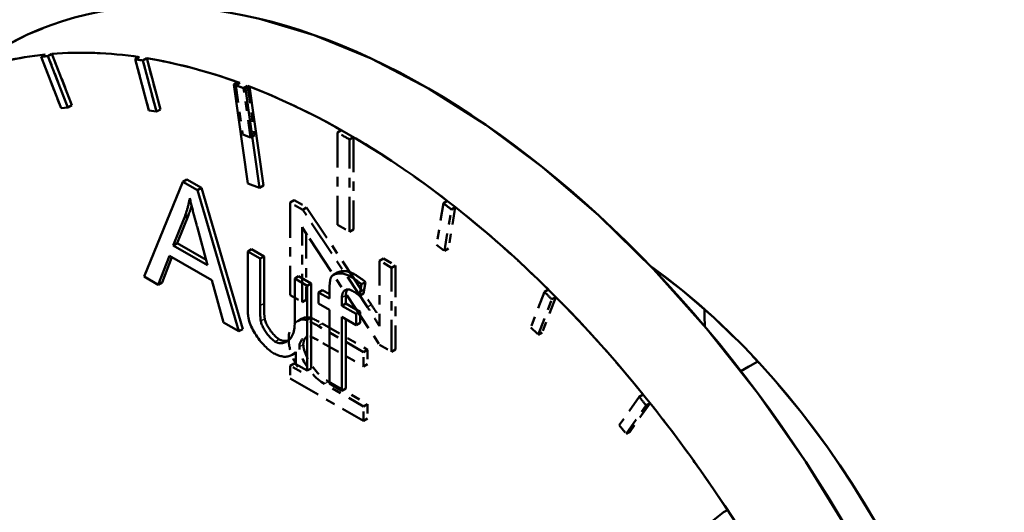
# Model space of a CAD drawing. Header units: millimetres. Extents: x 0 to 630, y 0 to 891.
# Tile 8 of 16: x 470.62 to 481.09, y 188.71 to 193.95. Entities that reach past the tile are written whole.
import ezdxf

# ---------------------------------------------------------------- set-up
doc = ezdxf.new("R2010")
doc.units = ezdxf.units.MM
doc.header["$LTSCALE"] = 3
doc.linetypes.add('LONG_DASH_DOTTED', pattern=[0.3001, 0.2362, -0.0295, 0.0049, -0.0295])
for name, color, linetype, lineweight in [('Sichtbare Kanten(DIN)', 7, 'Continuous', 50), ('Sichtbare tangentiale Kanten(DIN)', 3, 'Continuous', 25), ('Überlagerung [Formatvorlage Phantomlinien(DIN)]', 179, 'LONG_DASH_DOTTED', 50)]:
    doc.layers.add(name, color=color, linetype=linetype, lineweight=lineweight)

msp = doc.modelspace()

# ---------------------------------------------------------------- linework, layer by layer
at = {"layer": 'Sichtbare Kanten(DIN)'}
for p, q in [((470.887, 193.577), (470.845, 193.553)), ((470.845, 193.553), (471.057, 193.006)), ((470.96, 193.584), (470.918, 193.56)), ((471.13, 193.013), (470.918, 193.56)), ((470.96, 193.584), (471.173, 193.037)), ((471.889, 193.55), (471.847, 193.526)), ((471.847, 193.526), (471.992, 192.981)), ((471.969, 193.538), (471.927, 193.513)), ((472.072, 192.969), (471.927, 193.513)), ((471.969, 193.538), (472.114, 192.993)), ((472.938, 193.282), (472.895, 193.257)), ((472.895, 193.257), (473.043, 192.206)), ((473.063, 193.235), (473.021, 193.211)), ((473.168, 192.16), (473.021, 193.211)), ((473.063, 193.235), (473.211, 192.184)), ((471.057, 193.006), (471.13, 193.013)), ((471.173, 193.037), (471.13, 193.013)), ((471.992, 192.981), (472.072, 192.969)), ((472.114, 192.993), (472.072, 192.969)), ((472.397, 192.246), (472.354, 192.221)), ((472.397, 192.246), (472.551, 192.157)), ((472.354, 192.221), (471.94, 191.214)), ((472.509, 192.132), (472.354, 192.221)), ((472.551, 192.157), (472.509, 192.132)), ((472.551, 192.157), (472.991, 190.657)), ((473.043, 192.206), (473.168, 192.16)), ((473.211, 192.184), (473.168, 192.16)), ((472.949, 190.633), (472.509, 192.132)), ((472.251, 191.546), (472.37, 191.843)), ((472.412, 191.867), (472.293, 191.57)), ((472.412, 191.867), (472.37, 191.843)), ((472.504, 191.746), (472.617, 191.335)), ((472.293, 191.57), (472.251, 191.546)), ((472.617, 191.335), (472.251, 191.546)), ((472.293, 191.57), (472.601, 191.393)), ((472.091, 191.127), (472.21, 191.436)), ((472.237, 191.42), (472.134, 191.151)), ((472.21, 191.436), (472.661, 191.175)), ((473.085, 191.506), (473.043, 191.482)), ((473.175, 191.406), (473.043, 191.482)), ((473.043, 191.482), (473.043, 190.923)), ((473.085, 191.506), (473.217, 191.43)), ((473.217, 191.43), (473.175, 191.406)), ((473.217, 191.43), (473.217, 190.93)), ((473.175, 190.905), (473.175, 191.406)), ((471.94, 191.214), (472.091, 191.127)), ((473.585, 191.218), (473.543, 191.194)), ((473.585, 191.218), (473.717, 191.142)), ((473.999, 191.257), (473.956, 191.233)), ((472.134, 191.151), (472.091, 191.127)), ((472.661, 191.175), (472.786, 190.726)), ((473.675, 191.118), (473.543, 191.194)), ((473.543, 191.194), (473.543, 190.711)), ((473.717, 191.142), (473.675, 191.118)), ((473.675, 190.215), (473.675, 191.118)), ((473.717, 191.142), (473.717, 190.239)), ((474.233, 191.011), (474.254, 191.133)), ((474.296, 191.157), (474.254, 191.133)), ((474.296, 191.157), (474.276, 191.035)), ((473.84, 191.072), (473.797, 191.047)), ((473.914, 190.98), (473.797, 191.047)), ((473.797, 191.047), (473.797, 190.929)), ((473.84, 191.072), (473.914, 191.029)), ((473.914, 191.076), (473.914, 190.98)), ((474.088, 191.012), (474.088, 190.929)), ((474.276, 191.035), (474.233, 191.011)), ((473.797, 190.929), (473.914, 190.861)), ((474.045, 190.905), (474.045, 190.987)), ((474.088, 190.929), (474.045, 190.905)), ((474.197, 190.817), (474.045, 190.905)), ((474.088, 190.929), (474.24, 190.841)), ((473.914, 190.861), (473.914, 190.077)), ((474.046, 190.001), (474.046, 190.785)), ((474.046, 190.785), (474.197, 190.698)), ((474.24, 190.841), (474.197, 190.817)), ((474.197, 190.698), (474.197, 190.817)), ((474.24, 190.841), (474.24, 190.723)), ((472.786, 190.726), (472.949, 190.633)), ((474.089, 190.761), (474.089, 190.025)), ((474.24, 190.723), (474.197, 190.698)), ((472.991, 190.657), (472.949, 190.633)), ((473.557, 190.406), (473.515, 190.382)), ((473.557, 190.416), (473.557, 190.283)), ((473.557, 190.283), (473.675, 190.215)), ((478.29, 190.21), (478.47, 190.313)), ((473.717, 190.239), (473.675, 190.215)), ((473.914, 190.077), (474.046, 190.001)), ((474.089, 190.025), (474.046, 190.001))]:
    msp.add_line(p, q, dxfattribs=at)
at = {"layer": 'Sichtbare Kanten(DIN)', "flags": 128}
for points in [[(472.37, 191.843), (472.373, 191.851), (472.376, 191.859), (472.379, 191.867), (472.382, 191.875), (472.384, 191.883), (472.387, 191.892), (472.39, 191.9), (472.392, 191.908), (472.395, 191.917), (472.398, 191.925), (472.4, 191.933), (472.403, 191.942), (472.405, 191.95), (472.407, 191.959), (472.41, 191.968), (472.412, 191.976), (472.414, 191.985), (472.416, 191.994), (472.418, 192.003), (472.42, 192.012), (472.422, 192.021), (472.424, 192.03), (472.426, 192.039), (472.428, 192.048)], [(472.428, 192.048), (472.431, 192.035), (472.434, 192.023), (472.436, 192.01), (472.439, 191.997), (472.442, 191.985), (472.445, 191.972), (472.448, 191.959), (472.451, 191.947), (472.455, 191.934), (472.458, 191.921), (472.461, 191.909), (472.464, 191.897), (472.467, 191.884), (472.47, 191.872), (472.474, 191.859), (472.477, 191.846), (472.48, 191.834), (472.483, 191.821), (472.487, 191.808), (472.49, 191.796), (472.494, 191.783), (472.497, 191.771), (472.5, 191.758), (472.504, 191.746)], [(472.446, 191.969), (472.445, 191.965), (472.443, 191.961), (472.442, 191.956), (472.441, 191.952), (472.44, 191.948), (472.438, 191.943), (472.437, 191.939), (472.436, 191.935), (472.434, 191.931), (472.433, 191.926), (472.432, 191.922), (472.43, 191.918), (472.429, 191.913), (472.427, 191.909), (472.426, 191.905), (472.424, 191.901), (472.423, 191.897), (472.421, 191.892), (472.42, 191.888), (472.418, 191.884), (472.417, 191.88), (472.415, 191.876), (472.414, 191.871), (472.412, 191.867)], [(473.928, 191.203), (473.926, 191.199), (473.925, 191.194), (473.924, 191.189), (473.922, 191.184), (473.921, 191.179), (473.92, 191.174), (473.92, 191.169), (473.919, 191.163), (473.918, 191.158), (473.917, 191.153), (473.917, 191.148), (473.916, 191.143), (473.916, 191.137), (473.916, 191.132), (473.915, 191.126), (473.915, 191.121), (473.915, 191.115), (473.915, 191.11), (473.914, 191.104), (473.914, 191.098), (473.914, 191.093), (473.914, 191.087), (473.914, 191.082), (473.914, 191.076)], [(474.13, 191.22), (474.119, 191.225), (474.109, 191.23), (474.098, 191.235), (474.088, 191.238), (474.077, 191.242), (474.067, 191.244), (474.057, 191.246), (474.047, 191.248), (474.037, 191.248), (474.027, 191.249), (474.017, 191.249), (474.008, 191.248), (473.999, 191.247), (473.99, 191.245), (473.981, 191.243), (473.973, 191.241), (473.966, 191.238), (473.959, 191.234), (473.952, 191.23), (473.946, 191.226), (473.941, 191.221), (473.936, 191.216), (473.931, 191.21), (473.928, 191.203)], [(473.999, 191.257), (474.004, 191.26), (474.009, 191.262), (474.015, 191.265), (474.021, 191.267), (474.027, 191.268), (474.033, 191.27), (474.04, 191.271), (474.047, 191.272), (474.054, 191.273), (474.061, 191.273), (474.069, 191.273), (474.076, 191.273), (474.084, 191.272), (474.092, 191.272), (474.1, 191.27), (474.107, 191.269), (474.116, 191.267), (474.124, 191.265), (474.132, 191.262), (474.14, 191.259), (474.148, 191.256), (474.156, 191.252), (474.164, 191.248), (474.172, 191.244)], [(474.254, 191.133), (474.249, 191.137), (474.244, 191.141), (474.239, 191.145), (474.234, 191.149), (474.228, 191.153), (474.223, 191.157), (474.218, 191.161), (474.213, 191.165), (474.208, 191.168), (474.203, 191.172), (474.197, 191.176), (474.192, 191.179), (474.187, 191.183), (474.182, 191.187), (474.177, 191.19), (474.172, 191.194), (474.166, 191.197), (474.161, 191.2), (474.156, 191.204), (474.151, 191.207), (474.146, 191.21), (474.14, 191.213), (474.135, 191.216), (474.13, 191.22)], [(474.172, 191.244), (474.177, 191.241), (474.182, 191.238), (474.187, 191.236), (474.191, 191.233), (474.196, 191.23), (474.201, 191.226), (474.206, 191.223), (474.211, 191.22), (474.216, 191.217), (474.221, 191.213), (474.226, 191.21), (474.231, 191.206), (474.237, 191.203), (474.242, 191.199), (474.247, 191.195), (474.252, 191.191), (474.258, 191.187), (474.263, 191.183), (474.269, 191.179), (474.274, 191.175), (474.28, 191.171), (474.285, 191.166), (474.291, 191.162), (474.296, 191.157)], [(474.045, 190.987), (474.046, 190.996), (474.046, 191.004), (474.047, 191.013), (474.049, 191.02), (474.051, 191.028), (474.053, 191.035), (474.056, 191.042), (474.059, 191.048), (474.062, 191.054), (474.066, 191.059), (474.071, 191.064), (474.076, 191.068), (474.081, 191.071), (474.086, 191.074), (474.092, 191.076), (474.099, 191.077), (474.105, 191.078), (474.112, 191.078), (474.119, 191.078), (474.126, 191.076), (474.134, 191.074), (474.141, 191.071), (474.149, 191.068), (474.156, 191.064)], [(474.105, 191.078), (474.103, 191.076), (474.102, 191.074), (474.101, 191.072), (474.1, 191.07), (474.099, 191.068), (474.098, 191.065), (474.097, 191.063), (474.096, 191.06), (474.095, 191.058), (474.094, 191.055), (474.093, 191.053), (474.092, 191.05), (474.092, 191.047), (474.091, 191.044), (474.09, 191.041), (474.09, 191.038), (474.089, 191.035), (474.089, 191.032), (474.089, 191.029), (474.088, 191.025), (474.088, 191.022), (474.088, 191.019), (474.088, 191.015), (474.088, 191.012)], [(474.156, 191.064), (474.16, 191.062), (474.163, 191.06), (474.166, 191.058), (474.169, 191.056), (474.172, 191.054), (474.176, 191.052), (474.179, 191.05), (474.182, 191.048), (474.185, 191.046), (474.189, 191.044), (474.192, 191.041), (474.195, 191.039), (474.198, 191.037), (474.201, 191.035), (474.205, 191.032), (474.208, 191.03), (474.211, 191.028), (474.214, 191.025), (474.218, 191.023), (474.221, 191.021), (474.224, 191.018), (474.227, 191.016), (474.23, 191.013), (474.233, 191.011)], [(473.043, 190.923), (473.043, 190.917), (473.043, 190.911), (473.043, 190.905), (473.043, 190.899), (473.043, 190.893), (473.043, 190.887), (473.043, 190.881), (473.043, 190.875), (473.043, 190.869), (473.043, 190.863), (473.044, 190.857), (473.044, 190.851), (473.044, 190.845), (473.044, 190.839), (473.045, 190.833), (473.045, 190.827), (473.046, 190.821), (473.046, 190.815), (473.047, 190.808), (473.047, 190.801), (473.048, 190.795), (473.049, 190.788), (473.05, 190.782), (473.051, 190.776)], [(473.183, 190.739), (473.182, 190.745), (473.181, 190.752), (473.18, 190.758), (473.18, 190.765), (473.179, 190.772), (473.178, 190.779), (473.178, 190.786), (473.177, 190.794), (473.177, 190.801), (473.177, 190.807), (473.176, 190.814), (473.176, 190.821), (473.176, 190.828), (473.176, 190.835), (473.175, 190.843), (473.175, 190.85), (473.175, 190.857), (473.175, 190.864), (473.175, 190.871), (473.175, 190.878), (473.175, 190.885), (473.175, 190.892), (473.175, 190.899), (473.175, 190.905)], [(473.217, 190.93), (473.217, 190.92), (473.217, 190.91), (473.217, 190.901), (473.217, 190.892), (473.218, 190.883), (473.218, 190.875), (473.218, 190.866), (473.218, 190.858), (473.218, 190.85), (473.219, 190.843), (473.219, 190.836), (473.219, 190.828), (473.22, 190.822), (473.22, 190.815), (473.22, 190.809), (473.221, 190.803), (473.221, 190.797), (473.222, 190.792), (473.222, 190.786), (473.223, 190.781), (473.223, 190.776), (473.224, 190.772), (473.225, 190.768), (473.225, 190.764)], [(473.051, 190.776), (473.054, 190.758), (473.059, 190.74), (473.065, 190.721), (473.072, 190.703), (473.08, 190.685), (473.089, 190.667), (473.098, 190.649), (473.109, 190.63), (473.12, 190.612), (473.132, 190.593), (473.144, 190.575), (473.157, 190.557), (473.17, 190.539), (473.184, 190.522), (473.198, 190.506), (473.211, 190.491), (473.225, 190.476), (473.238, 190.463), (473.251, 190.45), (473.264, 190.439), (473.277, 190.428), (473.288, 190.419), (473.299, 190.412), (473.309, 190.405)], [(473.336, 190.522), (473.327, 190.528), (473.319, 190.534), (473.31, 190.541), (473.302, 190.548), (473.294, 190.556), (473.286, 190.564), (473.278, 190.572), (473.27, 190.581), (473.262, 190.591), (473.255, 190.6), (473.247, 190.61), (473.24, 190.62), (473.233, 190.63), (473.227, 190.64), (473.22, 190.651), (473.215, 190.661), (473.209, 190.671), (473.204, 190.681), (473.199, 190.691), (473.195, 190.701), (473.191, 190.71), (473.188, 190.72), (473.185, 190.73), (473.183, 190.739)], [(473.225, 190.764), (473.227, 190.755), (473.23, 190.746), (473.233, 190.736), (473.237, 190.726), (473.241, 190.716), (473.246, 190.706), (473.251, 190.695), (473.257, 190.685), (473.263, 190.674), (473.27, 190.664), (473.277, 190.653), (473.284, 190.643), (473.291, 190.632), (473.299, 190.622), (473.307, 190.613), (473.315, 190.603), (473.323, 190.594), (473.331, 190.585), (473.339, 190.577), (473.347, 190.57), (473.355, 190.563), (473.363, 190.557), (473.371, 190.551), (473.378, 190.547)], [(473.543, 190.711), (473.542, 190.691), (473.541, 190.671), (473.538, 190.653), (473.535, 190.635), (473.53, 190.618), (473.524, 190.602), (473.518, 190.587), (473.51, 190.573), (473.501, 190.56), (473.492, 190.549), (473.481, 190.539), (473.471, 190.53), (473.459, 190.523), (473.448, 190.517), (473.436, 190.513), (473.424, 190.509), (473.412, 190.507), (473.4, 190.507), (473.388, 190.507), (473.377, 190.508), (473.365, 190.51), (473.355, 190.513), (473.345, 190.517), (473.336, 190.522)], [(473.378, 190.547), (473.382, 190.545), (473.385, 190.543), (473.389, 190.541), (473.393, 190.539), (473.397, 190.538), (473.401, 190.537), (473.405, 190.535), (473.41, 190.534), (473.414, 190.533), (473.418, 190.533), (473.423, 190.532), (473.427, 190.532), (473.431, 190.531), (473.436, 190.531), (473.44, 190.531), (473.445, 190.531), (473.449, 190.531), (473.454, 190.532), (473.458, 190.532), (473.463, 190.533), (473.467, 190.534), (473.472, 190.535), (473.476, 190.536), (473.48, 190.538)], [(473.309, 190.405), (473.322, 190.398), (473.334, 190.392), (473.346, 190.386), (473.358, 190.381), (473.37, 190.377), (473.382, 190.373), (473.394, 190.369), (473.406, 190.367), (473.417, 190.365), (473.429, 190.363), (473.44, 190.363), (473.45, 190.363), (473.461, 190.364), (473.471, 190.366), (473.481, 190.368), (473.491, 190.371), (473.5, 190.374), (473.509, 190.379), (473.518, 190.384), (473.526, 190.389), (473.534, 190.395), (473.542, 190.401), (473.55, 190.408), (473.557, 190.416)]]:
    msp.add_lwpolyline(points, dxfattribs=at)
at = {"layer": 'Sichtbare Kanten(DIN)'}
for centre, major_axis, start_param, end_param in [((474.954, 185.865), (-4.491, 7.799), 3.141593, 6.283185), ((474.106, 185.376), (-4.491, 7.799), 5.855453, 6.016653), ((474.106, 185.376), (-4.491, 7.799), 6.029986, 6.191186), ((474.063, 185.352), (-4.491, 7.799), 6.016653, 6.029986), ((474.063, 185.352), (-4.491, 7.799), 5.84212, 5.855453), ((474.106, 185.376), (4.491, -7.799), 2.542661, 2.700527), ((474.063, 185.352), (-4.491, 7.799), 5.664254, 5.684254), ((474.106, 185.376), (4.491, -7.799), 5.335188, 8.805846), ((476.863, 186.965), (2.844, -4.94), 0.898302, 2.243291), ((480.767, 189.212), (2.021, -3.51), 3.926828, 3.982189)]:
    msp.add_ellipse(centre, major_axis=major_axis, ratio=0.578093, start_param=start_param, end_param=end_param, dxfattribs=at)
at = {"layer": 'Sichtbare tangentiale Kanten(DIN)'}
for p, q in [((474.172, 191.244), (474.13, 191.22)), ((474.088, 191.012), (474.045, 190.987)), ((473.217, 190.93), (473.175, 190.905)), ((473.225, 190.764), (473.183, 190.739)), ((473.378, 190.547), (473.336, 190.522))]:
    msp.add_line(p, q, dxfattribs=at)
at = {"layer": 'Sichtbare tangentiale Kanten(DIN)', "ltscale": 0.023514}
for p, q in [((474.358, 190.913), (474.32, 190.891)), ((473.833, 190.713), (473.795, 190.691)), ((473.633, 190.49), (473.595, 190.468)), ((473.899, 190.097), (473.861, 190.075))]:
    msp.add_line(p, q, dxfattribs=at)
at = {"layer": 'Überlagerung [Formatvorlage Phantomlinien(DIN)]', "ltscale": 0.026138}
for p, q in [((470.887, 193.577), (470.845, 193.553)), ((470.96, 193.584), (470.918, 193.56)), ((471.889, 193.55), (471.847, 193.526)), ((471.969, 193.538), (471.927, 193.513)), ((472.959, 193.274), (472.916, 193.25)), ((473.042, 193.243), (473, 193.219)), ((471.173, 193.037), (471.13, 193.013)), ((472.114, 192.993), (472.072, 192.969)), ((474.042, 192.771), (474, 192.746)), ((473.116, 192.718), (473.074, 192.693)), ((474.169, 192.697), (474.127, 192.673)), ((473.538, 192.026), (473.496, 192.002)), ((473.67, 191.95), (473.628, 191.926)), ((475.169, 192.019), (475.126, 191.994)), ((475.252, 191.953), (475.21, 191.929)), ((474.169, 191.716), (474.127, 191.692)), ((475.179, 191.513), (475.136, 191.488)), ((474.488, 191.407), (474.446, 191.383)), ((474.616, 191.334), (474.573, 191.309)), ((476.242, 191.077), (476.2, 191.052)), ((476.322, 190.997), (476.28, 190.973)), ((473.665, 190.967), (473.623, 190.943)), ((473.617, 190.766), (473.575, 190.741)), ((473.712, 190.776), (473.67, 190.752)), ((476.177, 190.62), (476.135, 190.596)), ((474.319, 190.436), (474.277, 190.412)), ((474.616, 190.44), (474.573, 190.416)), ((473.538, 190.291), (473.496, 190.267)), ((474.319, 190.283), (474.277, 190.259)), ((477.251, 189.962), (477.208, 189.937)), ((474.319, 189.858), (474.277, 189.833)), ((477.324, 189.87), (477.282, 189.846)), ((474.319, 189.705), (474.277, 189.68)), ((477.112, 189.568), (477.07, 189.543)), ((478.147, 188.732), (478.105, 188.708))]:
    msp.add_line(p, q, dxfattribs=at)
at = {"layer": 'Überlagerung [Formatvorlage Phantomlinien(DIN)]', "ltscale": 0.26228}
for p, q in [((470.845, 193.553), (471.057, 193.006)), ((471.13, 193.013), (470.918, 193.56)), ((470.96, 193.584), (471.173, 193.037)), ((471.847, 193.526), (471.992, 192.981)), ((472.072, 192.969), (471.927, 193.513)), ((471.969, 193.538), (472.114, 192.993)), ((472.916, 193.25), (472.99, 192.724)), ((473.074, 192.693), (473, 193.219)), ((473.042, 193.243), (473.116, 192.718)), ((475.126, 191.994), (475.053, 191.554)), ((475.252, 191.953), (475.179, 191.513)), ((475.136, 191.488), (475.21, 191.929)), ((476.2, 191.052), (476.055, 190.675)), ((476.322, 190.997), (476.177, 190.62)), ((476.135, 190.596), (476.28, 190.973)), ((477.208, 189.937), (476.996, 189.635)), ((477.07, 189.543), (477.282, 189.846)), ((477.324, 189.87), (477.112, 189.568))]:
    msp.add_line(p, q, dxfattribs=at)
at = {"layer": 'Überlagerung [Formatvorlage Phantomlinien(DIN)]', "ltscale": 0.052376}
for p, q in [((471.057, 193.006), (471.13, 193.013)), ((471.992, 192.981), (472.072, 192.969)), ((472.99, 192.724), (473.074, 192.693)), ((475.053, 191.554), (475.136, 191.488)), ((476.055, 190.675), (476.135, 190.596)), ((476.996, 189.635), (477.07, 189.543))]:
    msp.add_line(p, q, dxfattribs=at)
at = {"layer": 'Überlagerung [Formatvorlage Phantomlinien(DIN)]', "ltscale": 0.524659}
for p, q in [((474, 192.746), (474, 191.765)), ((474.127, 191.692), (474.127, 192.673)), ((474.169, 192.697), (474.169, 191.716)), ((478.105, 188.708), (477.559, 188.271))]:
    msp.add_line(p, q, dxfattribs=at)
at = {"layer": 'Überlagerung [Formatvorlage Phantomlinien(DIN)]', "ltscale": 0.081682}
for p, q in [((473.628, 191.926), (473.496, 192.002)), ((473.538, 192.026), (473.67, 191.95)), ((474.277, 190.259), (474.277, 190.412)), ((474.319, 190.436), (474.319, 190.283)), ((474.319, 189.858), (474.319, 189.705)), ((474.277, 189.68), (474.277, 189.833))]:
    msp.add_line(p, q, dxfattribs=at)
at = {"layer": 'Überlagerung [Formatvorlage Phantomlinien(DIN)]', "ltscale": 0.527163}
msp.add_line((473.496, 192.002), (473.496, 191.016), dxfattribs=at)
at = {"layer": 'Überlagerung [Formatvorlage Phantomlinien(DIN)]', "ltscale": 0.546643}
for p, q in [((473.67, 191.95), (474.36, 190.914)), ((474.318, 190.889), (473.628, 191.926))]:
    msp.add_line(p, q, dxfattribs=at)
at = {"layer": 'Überlagerung [Formatvorlage Phantomlinien(DIN)]', "ltscale": 0.425571}
msp.add_line((473.623, 190.943), (473.623, 191.739), dxfattribs=at)
at = {"layer": 'Überlagerung [Formatvorlage Phantomlinien(DIN)]', "ltscale": 0.061884}
msp.add_line((473.623, 191.739), (473.699, 191.62), dxfattribs=at)
at = {"layer": 'Überlagerung [Formatvorlage Phantomlinien(DIN)]', "ltscale": 0.078614}
msp.add_line((474, 191.765), (474.127, 191.692), dxfattribs=at)
at = {"layer": 'Überlagerung [Formatvorlage Phantomlinien(DIN)]', "ltscale": 0.377146}
msp.add_line((473.665, 191.673), (473.665, 190.967), dxfattribs=at)
at = {"layer": 'Überlagerung [Formatvorlage Phantomlinien(DIN)]', "ltscale": 0.594654}
msp.add_line((473.699, 191.62), (474.446, 190.489), dxfattribs=at)
at = {"layer": 'Überlagerung [Formatvorlage Phantomlinien(DIN)]', "ltscale": 0.078634}
for p, q in [((474.488, 191.407), (474.616, 191.334)), ((474.573, 191.309), (474.446, 191.383)), ((473.496, 191.016), (473.623, 190.943)), ((474.446, 190.489), (474.573, 190.416))]:
    msp.add_line(p, q, dxfattribs=at)
at = {"layer": 'Überlagerung [Formatvorlage Phantomlinien(DIN)]', "ltscale": 0.372743}
msp.add_line((474.446, 191.383), (474.446, 190.686), dxfattribs=at)
at = {"layer": 'Überlagerung [Formatvorlage Phantomlinien(DIN)]', "ltscale": 0.477891}
for p, q in [((474.573, 190.416), (474.573, 191.309)), ((474.616, 191.334), (474.616, 190.44))]:
    msp.add_line(p, q, dxfattribs=at)
at = {"layer": 'Überlagerung [Formatvorlage Phantomlinien(DIN)]', "ltscale": 0.299089}
for p, q in [((474.277, 190.412), (473.793, 190.69)), ((473.836, 190.715), (474.319, 190.436))]:
    msp.add_line(p, q, dxfattribs=at)
at = {"layer": 'Überlagerung [Formatvorlage Phantomlinien(DIN)]', "ltscale": 0.267595}
msp.add_line((473.844, 190.508), (474.277, 190.259), dxfattribs=at)
at = {"layer": 'Überlagerung [Formatvorlage Phantomlinien(DIN)]', "ltscale": 0.071015}
msp.add_line((473.611, 190.201), (473.496, 190.267), dxfattribs=at)
at = {"layer": 'Überlagerung [Formatvorlage Phantomlinien(DIN)]', "ltscale": 0.073046}
msp.add_line((473.496, 190.267), (473.496, 190.13), dxfattribs=at)
at = {"layer": 'Überlagerung [Formatvorlage Phantomlinien(DIN)]', "ltscale": 0.013354}
msp.add_line((473.538, 190.291), (473.56, 190.279), dxfattribs=at)
at = {"layer": 'Überlagerung [Formatvorlage Phantomlinien(DIN)]', "ltscale": 0.110968}
msp.add_line((478.29, 190.21), (478.47, 190.313), dxfattribs=at)
at = {"layer": 'Überlagerung [Formatvorlage Phantomlinien(DIN)]', "ltscale": 0.482971}
msp.add_line((473.496, 190.13), (474.277, 189.68), dxfattribs=at)
at = {"layer": 'Überlagerung [Formatvorlage Phantomlinien(DIN)]', "ltscale": 0.258452}
for p, q in [((474.277, 189.833), (473.859, 190.074)), ((473.901, 190.098), (474.319, 189.858))]:
    msp.add_line(p, q, dxfattribs=at)
at = {"layer": 'Überlagerung [Formatvorlage Phantomlinien(DIN)]', "ltscale": 0.105397, "flags": 128}
msp.add_lwpolyline([(474.446, 190.686), (474.441, 190.694), (474.436, 190.703), (474.431, 190.711), (474.425, 190.72), (474.42, 190.729), (474.415, 190.737), (474.41, 190.746), (474.404, 190.754), (474.399, 190.763), (474.394, 190.771), (474.389, 190.78), (474.383, 190.788), (474.378, 190.797), (474.373, 190.805), (474.367, 190.814), (474.362, 190.822), (474.356, 190.831), (474.351, 190.839), (474.345, 190.848), (474.34, 190.856), (474.334, 190.864), (474.329, 190.873), (474.323, 190.881), (474.318, 190.889)], dxfattribs=at)
at = {"layer": 'Überlagerung [Formatvorlage Phantomlinien(DIN)]', "ltscale": 0.069503, "flags": 128}
msp.add_lwpolyline([(474.36, 190.914), (474.364, 190.908), (474.368, 190.902), (474.372, 190.896), (474.376, 190.891), (474.379, 190.885), (474.383, 190.879), (474.387, 190.873), (474.391, 190.868), (474.394, 190.862), (474.398, 190.856), (474.401, 190.851), (474.405, 190.845), (474.409, 190.84), (474.412, 190.834), (474.416, 190.829), (474.419, 190.823), (474.423, 190.818), (474.426, 190.812), (474.429, 190.807), (474.433, 190.801), (474.436, 190.796), (474.439, 190.791), (474.443, 190.785), (474.446, 190.78)], dxfattribs=at)
at = {"layer": 'Überlagerung [Formatvorlage Phantomlinien(DIN)]', "ltscale": 0.069426, "flags": 128}
msp.add_lwpolyline([(473.617, 190.766), (473.621, 190.768), (473.625, 190.77), (473.629, 190.772), (473.633, 190.773), (473.637, 190.775), (473.641, 190.776), (473.645, 190.778), (473.649, 190.779), (473.653, 190.78), (473.657, 190.781), (473.662, 190.781), (473.666, 190.782), (473.67, 190.782), (473.674, 190.782), (473.678, 190.782), (473.682, 190.782), (473.686, 190.782), (473.69, 190.781), (473.694, 190.781), (473.697, 190.78), (473.701, 190.779), (473.705, 190.778), (473.709, 190.777), (473.712, 190.776)], dxfattribs=at)
at = {"layer": 'Überlagerung [Formatvorlage Phantomlinien(DIN)]', "ltscale": 0.210746, "flags": 128}
msp.add_lwpolyline([(473.67, 190.752), (473.656, 190.755), (473.643, 190.757), (473.63, 190.758), (473.618, 190.757), (473.606, 190.754), (473.595, 190.751), (473.584, 190.746), (473.573, 190.74), (473.563, 190.734), (473.553, 190.726), (473.543, 190.717), (473.534, 190.707), (473.525, 190.697), (473.517, 190.685), (473.51, 190.674), (473.504, 190.662), (473.498, 190.649), (473.493, 190.637), (473.488, 190.624), (473.485, 190.611), (473.482, 190.599), (473.48, 190.586), (473.479, 190.574), (473.479, 190.563)], dxfattribs=at)
at = {"layer": 'Überlagerung [Formatvorlage Phantomlinien(DIN)]', "ltscale": 0.076378, "flags": 128}
for points in [[(473.793, 190.69), (473.788, 190.693), (473.783, 190.696), (473.778, 190.699), (473.773, 190.702), (473.768, 190.705), (473.763, 190.707), (473.758, 190.71), (473.752, 190.713), (473.747, 190.716), (473.742, 190.719), (473.737, 190.721), (473.732, 190.724), (473.727, 190.726), (473.722, 190.729), (473.717, 190.731), (473.712, 190.734), (473.707, 190.736), (473.701, 190.739), (473.696, 190.741), (473.691, 190.744), (473.685, 190.746), (473.68, 190.748), (473.675, 190.75), (473.67, 190.752)], [(473.712, 190.776), (473.716, 190.775), (473.719, 190.774), (473.723, 190.772), (473.726, 190.771), (473.73, 190.769), (473.734, 190.768), (473.739, 190.766), (473.743, 190.764), (473.748, 190.762), (473.752, 190.759), (473.757, 190.757), (473.762, 190.754), (473.768, 190.752), (473.773, 190.749), (473.779, 190.746), (473.784, 190.743), (473.79, 190.74), (473.796, 190.737), (473.802, 190.733), (473.809, 190.73), (473.815, 190.726), (473.822, 190.723), (473.829, 190.719), (473.836, 190.715)]]:
    msp.add_lwpolyline(points, dxfattribs=at)
at = {"layer": 'Überlagerung [Formatvorlage Phantomlinien(DIN)]', "ltscale": 0.123514, "flags": 128}
msp.add_lwpolyline([(473.593, 190.467), (473.593, 190.476), (473.594, 190.486), (473.596, 190.494), (473.598, 190.503), (473.601, 190.511), (473.604, 190.518), (473.607, 190.525), (473.611, 190.532), (473.615, 190.539), (473.62, 190.545), (473.625, 190.55), (473.63, 190.556), (473.635, 190.561), (473.641, 190.565), (473.646, 190.569), (473.652, 190.572), (473.658, 190.575), (473.664, 190.578), (473.671, 190.58), (473.677, 190.581), (473.684, 190.582), (473.69, 190.581), (473.697, 190.581), (473.704, 190.579)], dxfattribs=at)
at = {"layer": 'Überlagerung [Formatvorlage Phantomlinien(DIN)]', "ltscale": 0.064032, "flags": 128}
msp.add_lwpolyline([(473.672, 190.58), (473.669, 190.577), (473.667, 190.574), (473.664, 190.571), (473.662, 190.568), (473.659, 190.565), (473.657, 190.562), (473.655, 190.559), (473.653, 190.555), (473.651, 190.552), (473.649, 190.548), (473.647, 190.544), (473.645, 190.541), (473.644, 190.537), (473.642, 190.533), (473.641, 190.529), (473.64, 190.525), (473.639, 190.521), (473.638, 190.517), (473.637, 190.513), (473.636, 190.508), (473.636, 190.504), (473.635, 190.5), (473.635, 190.495), (473.635, 190.491)], dxfattribs=at)
at = {"layer": 'Überlagerung [Formatvorlage Phantomlinien(DIN)]', "ltscale": 0.086529, "flags": 128}
msp.add_lwpolyline([(473.704, 190.579), (473.709, 190.577), (473.714, 190.575), (473.72, 190.573), (473.725, 190.571), (473.731, 190.568), (473.737, 190.566), (473.743, 190.563), (473.749, 190.56), (473.754, 190.557), (473.76, 190.554), (473.766, 190.551), (473.772, 190.548), (473.778, 190.545), (473.784, 190.542), (473.79, 190.538), (473.796, 190.535), (473.802, 190.532), (473.808, 190.528), (473.814, 190.525), (473.82, 190.521), (473.826, 190.518), (473.832, 190.515), (473.838, 190.511), (473.844, 190.508)], dxfattribs=at)
at = {"layer": 'Überlagerung [Formatvorlage Phantomlinien(DIN)]', "ltscale": 0.180949, "flags": 128}
msp.add_lwpolyline([(473.479, 190.563), (473.479, 190.548), (473.479, 190.534), (473.48, 190.519), (473.482, 190.504), (473.484, 190.489), (473.486, 190.474), (473.49, 190.459), (473.493, 190.443), (473.497, 190.427), (473.502, 190.412), (473.507, 190.396), (473.512, 190.38), (473.518, 190.365), (473.525, 190.349), (473.532, 190.333), (473.539, 190.318), (473.547, 190.303), (473.555, 190.287), (473.564, 190.273), (473.572, 190.258), (473.582, 190.243), (473.591, 190.229), (473.601, 190.215), (473.611, 190.201)], dxfattribs=at)
at = {"layer": 'Überlagerung [Formatvorlage Phantomlinien(DIN)]', "ltscale": 0.227186, "flags": 128}
msp.add_lwpolyline([(473.859, 190.074), (473.841, 190.085), (473.824, 190.097), (473.806, 190.11), (473.789, 190.124), (473.772, 190.139), (473.755, 190.155), (473.739, 190.172), (473.723, 190.19), (473.708, 190.209), (473.693, 190.228), (473.68, 190.248), (473.667, 190.268), (473.655, 190.288), (473.644, 190.307), (473.634, 190.327), (473.626, 190.346), (473.618, 190.364), (473.611, 190.382), (473.605, 190.399), (473.601, 190.415), (473.597, 190.43), (473.595, 190.443), (473.593, 190.456), (473.593, 190.467)], dxfattribs=at)
at = {"layer": 'Überlagerung [Formatvorlage Phantomlinien(DIN)]', "ltscale": 0.227185, "flags": 128}
msp.add_lwpolyline([(473.635, 190.491), (473.636, 190.479), (473.638, 190.465), (473.641, 190.45), (473.645, 190.433), (473.65, 190.416), (473.657, 190.398), (473.664, 190.379), (473.673, 190.36), (473.682, 190.34), (473.693, 190.321), (473.704, 190.301), (473.716, 190.282), (473.729, 190.263), (473.742, 190.244), (473.757, 190.226), (473.771, 190.208), (473.786, 190.191), (473.802, 190.175), (473.818, 190.16), (473.834, 190.146), (473.851, 190.132), (473.868, 190.12), (473.884, 190.109), (473.901, 190.098)], dxfattribs=at)
at = {"layer": 'Überlagerung [Formatvorlage Phantomlinien(DIN)]', "ltscale": 12.364254}
msp.add_ellipse((474.954, 185.865), major_axis=(-4.491, 7.799), ratio=0.578093, start_param=3.141593, end_param=6.283185, dxfattribs=at)
at = {"layer": 'Überlagerung [Formatvorlage Phantomlinien(DIN)]', "ltscale": 0.634332}
for major_axis, start_param, end_param in [((-4.491, 7.799), 5.855453, 6.016653), ((4.491, -7.799), 2.539328, 2.700527), ((4.491, -7.799), 2.015729, 2.176929), ((4.491, -7.799), 1.841196, 2.002396)]:
    msp.add_ellipse((474.106, 185.376), major_axis=major_axis, ratio=0.578093, start_param=start_param, end_param=end_param, dxfattribs=at)
at = {"layer": 'Überlagerung [Formatvorlage Phantomlinien(DIN)]', "ltscale": 0.621213}
for major_axis, start_param, end_param in [((-4.491, 7.799), 6.029986, 6.187852), ((4.491, -7.799), 2.368128, 2.525994), ((4.491, -7.799), 2.190262, 2.348128), ((4.491, -7.799), 1.669997, 1.827863)]:
    msp.add_ellipse((474.106, 185.376), major_axis=major_axis, ratio=0.578093, start_param=start_param, end_param=end_param, dxfattribs=at)
at = {"layer": 'Überlagerung [Formatvorlage Phantomlinien(DIN)]', "ltscale": 0.052376}
for start_param, end_param in [(6.016653, 6.029986), (5.84212, 5.855453), (5.667587, 5.68092), (5.318521, 5.331855), (5.143988, 5.157322), (4.969455, 4.982789)]:
    msp.add_ellipse((474.063, 185.352), major_axis=(-4.491, 7.799), ratio=0.578093, start_param=start_param, end_param=end_param, dxfattribs=at)
at = {"layer": 'Überlagerung [Formatvorlage Phantomlinien(DIN)]', "ltscale": 0.078615}
msp.add_ellipse((474.063, 185.352), major_axis=(-4.491, 7.799), ratio=0.578093, start_param=5.489721, end_param=5.509721, dxfattribs=at)
at = {"layer": 'Überlagerung [Formatvorlage Phantomlinien(DIN)]', "ltscale": 3.352429}
msp.add_ellipse((476.863, 186.965), major_axis=(2.844, -4.94), ratio=0.578093, start_param=0.898302, end_param=2.243291, dxfattribs=at)
at = {"layer": 'Überlagerung [Formatvorlage Phantomlinien(DIN)]', "ltscale": 0.097948}
msp.add_ellipse((480.767, 189.212), major_axis=(2.021, -3.51), ratio=0.578093, start_param=3.926828, end_param=3.982189, dxfattribs=at)
at = {"layer": 'Überlagerung [Formatvorlage Phantomlinien(DIN)]', "ltscale": 13.629057}
msp.add_ellipse((474.106, 185.376), major_axis=(4.491, -7.799), ratio=0.578093, start_param=3.77209, end_param=7.23505, dxfattribs=at)

doc.saveas('drawing.dxf')
